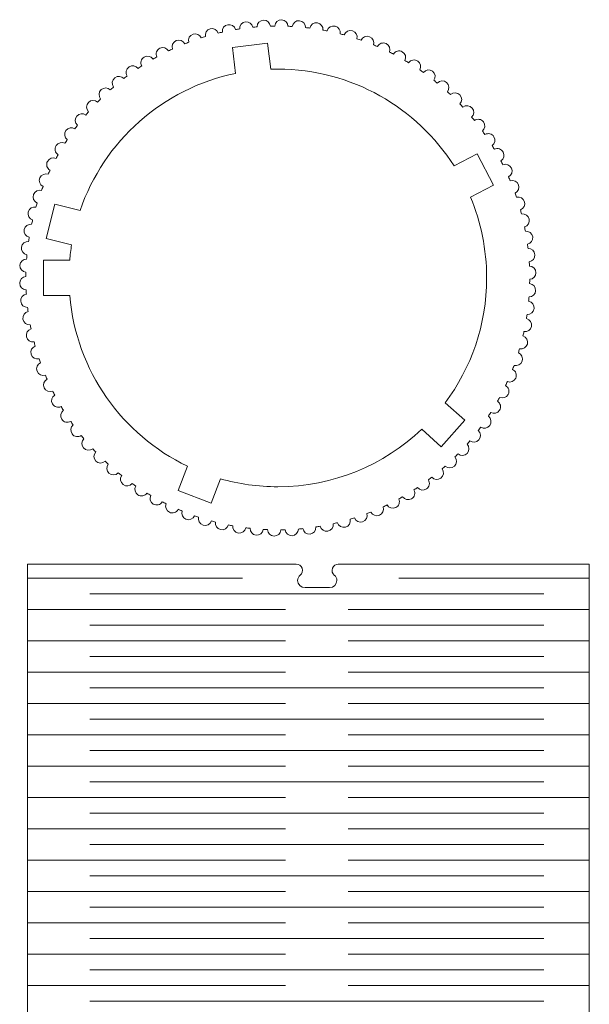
# Model space of a CAD drawing. Header units: millimetres. Extents: x -423 to 528, y -437 to 160.
# Tile 91 of 93: x 60 to 146, y 12 to 160. Entities that reach past the tile are written whole.
import ezdxf

# ---------------------------------------------------------------- set-up
doc = ezdxf.new("R2010")
doc.units = ezdxf.units.MM
doc.header["$MEASUREMENT"] = 0
doc.layers.add('Layer 1', color=7, linetype='Continuous')

msp = doc.modelspace()

# ---------------------------------------------------------------- linework, layer by layer
at = {"layer": 'Layer 1', "color": 250, "lineweight": 20}
for points, knots in [([(60.1479, 120.4293), (60.1479, 120.9596), (60.5606, 121.3933), (61.0823, 121.427), (61.0823, 121.427), (61.0838, 121.646), (61.0877, 121.8644), (61.0926, 122.0825), (61.0926, 122.0825), (60.5525, 122.1315), (60.1497, 122.6039), (60.187, 123.1471), (60.187, 123.1471), (60.2246, 123.6744), (60.6654, 124.0796), (61.188, 124.0766), (61.188, 124.0766), (61.2043, 124.2952), (61.2246, 124.5128), (61.2446, 124.7303), (61.2446, 124.7303), (60.7094, 124.8171), (60.3409, 125.3164), (60.4161, 125.8555), (60.4161, 125.8555), (60.4903, 126.3782), (60.9571, 126.7513), (61.4774, 126.713), (61.4774, 126.713), (61.5088, 126.93), (61.5436, 127.1458), (61.5788, 127.3616), (61.5788, 127.3616), (61.0525, 127.4866), (60.721, 128.0097), (60.8335, 128.5413), (60.8335, 128.5413), (60.9439, 129.0568), (61.4342, 129.3962), (61.9496, 129.3231), (61.9496, 129.3231), (61.9962, 129.5374), (62.0456, 129.7506), (62.0959, 129.9634), (62.0959, 129.9634), (61.5811, 130.1259), (61.2883, 130.6699), (61.4372, 131.1915), (61.4372, 131.1915), (61.5832, 131.698), (62.0959, 132.0022), (62.6048, 131.8936), (62.6048, 131.8936), (62.6663, 132.104), (62.7303, 132.3133), (62.7953, 132.5222), (62.7953, 132.5222), (62.2935, 132.7204), (62.0395, 133.2831), (62.2244, 133.793), (62.2244, 133.793), (62.4056, 134.2886), (62.9389, 134.5564), (63.4395, 134.4116), (63.4395, 134.4116), (63.5155, 134.6171), (63.5937, 134.8215), (63.6733, 135.0252), (63.6733, 135.0252), (63.1856, 135.2574), (62.9708, 135.8372), (63.1911, 136.3333), (63.1911, 136.3333), (63.4068, 136.8159), (63.9588, 137.0456), (64.4485, 136.8649), (64.4485, 136.8649), (64.5388, 137.0644), (64.6308, 137.2629), (64.7244, 137.4605), (64.7244, 137.4605), (64.2526, 137.7254), (64.078, 138.3198), (64.3326, 138.8001), (64.3326, 138.8001), (64.5818, 139.267), (65.1498, 139.4578), (65.6261, 139.2418), (65.6261, 139.2418), (65.7299, 139.4343), (65.8355, 139.6258), (65.9427, 139.8163), (65.9427, 139.8163), (65.4891, 140.1131), (65.3555, 140.7192), (65.6435, 141.1811), (65.6435, 141.1811), (65.925, 141.6303), (66.5066, 141.7807), (66.9671, 141.5301), (66.9671, 141.5301), (67.0842, 141.7148), (67.203, 141.8983), (67.3231, 142.0808), (67.3231, 142.0808), (66.889, 142.408), (66.7971, 143.0234), (67.1172, 143.4649), (67.1172, 143.4649), (67.43, 143.8943), (68.0223, 144.0034), (68.4645, 143.7193), (68.4645, 143.7193), (68.594, 143.8953), (68.7253, 144.0698), (68.8577, 144.2433), (68.8577, 144.2433), (68.4455, 144.5995), (68.3959, 145.2215), (68.7467, 145.6403), (68.7467, 145.6403), (69.0889, 146.0474), (69.6882, 146.1144), (70.1096, 145.7991), (70.1096, 145.7991), (70.2509, 145.9656), (70.3941, 146.1306), (70.5382, 146.2945), (70.5382, 146.2945), (70.1509, 146.6787), (70.1445, 147.3032), (70.5239, 147.6968), (70.5239, 147.6968), (70.8939, 148.0792), (71.4967, 148.1042), (71.8951, 147.7598), (71.8951, 147.7598), (72.0475, 147.9161), (72.2019, 148.0706), (72.357, 148.2242), (72.357, 148.2242), (71.9972, 148.6345), (72.0342, 149.2581), (72.4403, 149.6243), (72.4403, 149.6243), (72.8358, 149.9798), (73.4385, 149.9627), (73.812, 149.5921), (73.812, 149.5921), (73.9749, 149.7374), (74.1395, 149.8809), (74.3049, 150.0234), (74.3049, 150.0234), (73.9756, 150.4576), (74.0561, 151.0766), (74.4865, 151.4135), (74.4865, 151.4135), (74.9053, 151.7401), (75.5044, 151.6816), (75.8513, 151.2871), (75.8513, 151.2871), (76.0239, 151.4208), (76.1981, 151.5527), (76.373, 151.6835), (76.373, 151.6835), (76.0763, 152.1395), (76.2003, 152.7499), (76.6525, 153.0556), (76.6525, 153.0556), (77.0922, 153.3516), (77.684, 153.2524), (78.0031, 152.8369), (78.0031, 152.8369), (78.1847, 152.9584), (78.3676, 153.0782), (78.5515, 153.1966), (78.5515, 153.1966), (78.29, 153.6717), (78.4564, 154.2697), (78.9277, 154.5425), (78.9277, 154.5425), (79.3859, 154.8066), (79.9681, 154.6674), (80.2578, 154.233), (80.2578, 154.233), (80.4477, 154.3415), (80.6385, 154.4482), (80.8304, 154.5537), (80.8304, 154.5537), (80.605, 155.0451), (80.8129, 155.6283), (81.3011, 155.8671), (81.3011, 155.8671), (81.7755, 156.0982), (82.3453, 155.92), (82.6048, 155.4685), (82.6048, 155.4685), (82.8019, 155.5635), (82.9999, 155.6567), (83.1988, 155.7484), (83.1988, 155.7484), (83.0102, 156.2536), (83.2584, 156.8192), (83.7612, 157.0229), (83.7612, 157.0229), (84.2499, 157.22), (84.8049, 157.0036), (85.0329, 156.5364), (85.0329, 156.5364), (85.2362, 156.6175), (85.4404, 156.6968), (85.6454, 156.7744), (85.6454, 156.7744), (85.494, 157.2909), (85.7808, 157.8364), (86.296, 158.0044), (86.296, 158.0044), (86.7967, 158.1668), (87.3349, 157.9125), (87.5302, 157.4312), (87.5302, 157.4312), (87.7387, 157.4977), (87.9479, 157.5625), (88.158, 157.6255), (88.158, 157.6255), (88.0432, 158.1512), (88.3675, 158.675), (88.893, 158.8066), (88.893, 158.8066), (89.404, 158.9337), (89.9233, 158.6422), (90.0844, 158.1481), (90.0844, 158.1481), (90.2969, 158.1997), (90.5101, 158.2497), (90.7241, 158.2977), (90.7241, 158.2977), (90.6458, 158.8305), (91.006, 159.331), (91.5396, 159.4257), (91.5396, 159.4257), (92.0589, 159.5169), (92.5574, 159.1892), (92.6827, 158.6838), (92.6827, 158.6838), (92.8982, 158.7204), (93.1143, 158.7552), (93.331, 158.7881), (93.331, 158.7881), (93.2888, 159.326), (93.6832, 159.8014), (94.2228, 159.8586), (94.2228, 159.8586), (94.7483, 159.9135), (95.2232, 159.5505), (95.312, 159.0362), (95.312, 159.0362), (95.5292, 159.0577), (95.747, 159.0773), (95.9653, 159.095), (95.9653, 159.095), (95.9594, 159.6358), (96.3866, 160.0839), (96.9298, 160.1034), (96.9298, 160.1034), (97.4586, 160.1215), (97.9075, 159.7249), (97.9591, 159.2048), (97.9591, 159.2048), (98.1773, 159.211), (98.3958, 159.2156), (98.6147, 159.2182), (98.6147, 159.2182), (98.6456, 159.7589), (99.1035, 160.1773), (99.6474, 160.1587), (99.6474, 160.1587), (100.1769, 160.1399), (100.5977, 159.7115), (100.6115, 159.1877), (100.6115, 159.1877), (100.8303, 159.179), (101.048, 159.1662), (101.2658, 159.1537), (101.2658, 159.1537), (101.3324, 159.6931), (101.8193, 160.0809), (102.3621, 160.0243), (102.3621, 160.0243), (102.8889, 159.9686), (103.2785, 159.5124), (103.2561, 158.9893), (103.2561, 158.9893), (103.4737, 158.9656), (103.6903, 158.9378), (103.9067, 158.9104), (103.9067, 158.9104), (104.0114, 159.4429), (104.5239, 159.7951), (105.0608, 159.7009), (105.0608, 159.7009), (105.5815, 159.6086), (105.9379, 159.1281), (105.8808, 158.609), (105.8808, 158.609), (106.0963, 158.5701), (106.3107, 158.528), (106.5248, 158.4853), (106.5248, 158.4853), (106.6677, 159.0073), (107.2024, 159.3212), (107.7303, 159.19), (107.7303, 159.19), (108.2429, 159.0618), (108.5646, 158.5584), (108.4725, 158.0451), (108.4725, 158.0451), (108.6847, 157.9911), (108.8959, 157.9344), (109.1066, 157.8768), (109.1066, 157.8768), (109.2862, 158.3866), (109.8408, 158.6617), (110.3577, 158.4941), (110.3577, 158.4941), (110.8603, 158.3304), (111.1463, 157.8055), (111.0181, 157.2997), (111.0181, 157.2997), (111.226, 157.2311), (111.4327, 157.16), (111.6388, 157.0877), (111.6388, 157.0877), (111.8534, 157.5841), (112.4261, 157.82), (112.9302, 157.6167), (112.9302, 157.6167), (113.4206, 157.4181), (113.6694, 156.8735), (113.5053, 156.3774), (113.5053, 156.3774), (113.7075, 156.2943), (113.9089, 156.2094), (114.1093, 156.1228), (114.1093, 156.1228), (114.3575, 156.6042), (114.9462, 156.8002), (115.4352, 156.5619), (115.4352, 156.5619), (115.9113, 156.3292), (116.1213, 155.7676), (115.9216, 155.2837), (115.9216, 155.2837), (116.1175, 155.1867), (116.3123, 155.0882), (116.5063, 154.9879), (116.5063, 154.9879), (116.7871, 155.4521), (117.3888, 155.6071), (117.8606, 155.335), (117.8606, 155.335), (118.3198, 155.0693), (118.4899, 154.4933), (118.2557, 154.0242), (118.2557, 154.0242), (118.4442, 153.9138), (118.6315, 153.8017), (118.8179, 153.6881), (118.8179, 153.6881), (119.1301, 154.133), (119.742, 154.2466), (120.1944, 153.9418), (120.1944, 153.9418), (120.6348, 153.6444), (120.764, 153.056), (120.4956, 152.6043), (120.4956, 152.6043), (120.6759, 152.4811), (120.8547, 152.356), (121.0327, 152.2299), (121.0327, 152.2299), (121.3747, 152.6539), (121.9947, 152.7255), (122.4254, 152.3893), (122.4254, 152.3893), (122.8446, 152.0613), (122.9322, 151.4643), (122.6314, 151.0322), (122.6314, 151.0322), (122.8025, 150.8968), (122.9721, 150.7596), (123.1408, 150.6215), (123.1408, 150.6215), (123.5113, 151.022), (124.1358, 151.0508), (124.5427, 150.685), (124.5427, 150.685), (124.9381, 150.3284), (124.9838, 149.7265), (124.6534, 149.3163), (124.6534, 149.3163), (124.8147, 149.1695), (124.9743, 149.0209), (125.133, 148.8714), (125.133, 148.8714), (125.5306, 149.2451), (126.1555, 149.2303), (126.536, 148.837), (126.536, 148.837), (126.9053, 148.4538), (126.9089, 147.8504), (126.5509, 147.4643), (126.5509, 147.4643), (126.7017, 147.3067), (126.8507, 147.1472), (126.9987, 146.9871), (126.9987, 146.9871), (127.4215, 147.3319), (128.0434, 147.2733), (128.3954, 146.8545), (128.3954, 146.8545), (128.7368, 146.4471), (128.6986, 145.8458), (128.3161, 145.4855), (128.3161, 145.4855), (128.4556, 145.3178), (128.5933, 145.1486), (128.73, 144.9783), (128.73, 144.9783), (129.1755, 145.291), (129.7907, 145.189), (130.1121, 144.7473), (130.1121, 144.7473), (130.4238, 144.3177), (130.3444, 143.7218), (129.9394, 143.3886), (129.9394, 143.3886), (130.067, 143.2116), (130.1929, 143.033), (130.3174, 142.8537), (130.3174, 142.8537), (130.7834, 143.1325), (131.3883, 142.9876), (131.6775, 142.5253), (131.6775, 142.5253), (131.9579, 142.076), (131.8383, 141.4885), (131.4132, 141.1839), (131.4132, 141.1839), (131.5283, 140.9981), (131.6416, 140.8115), (131.7535, 140.6236), (131.7535, 140.6236), (132.2371, 140.8668), (132.8284, 140.6798), (133.0841, 140.1996), (133.0841, 140.1996), (133.332, 139.7328), (133.173, 139.1567), (132.7299, 138.8817), (132.7299, 138.8817), (132.8317, 138.6883), (132.9317, 138.4939), (133.0302, 138.2985), (133.0302, 138.2985), (133.529, 138.5051), (134.104, 138.2773), (134.3251, 137.7814), (134.3251, 137.7814), (134.5394, 137.2993), (134.3417, 136.7368), (133.8824, 136.4927), (133.8824, 136.4927), (133.9704, 136.2925), (134.0568, 136.0915), (134.1414, 135.8895), (134.1414, 135.8895), (134.6526, 136.0591), (135.2087, 135.7916), (135.3945, 135.2826), (135.3945, 135.2826), (135.5743, 134.7874), (135.3386, 134.2406), (134.8645, 134.0285), (134.8645, 134.0285), (134.9382, 133.8226), (135.0103, 133.6159), (135.0806, 133.4083), (135.0806, 133.4083), (135.6019, 133.541), (136.1372, 133.2355), (136.2868, 132.7152), (136.2868, 132.7152), (136.4316, 132.2086), (136.1584, 131.6797), (135.6708, 131.5012), (135.6708, 131.5012), (135.7299, 131.2907), (135.7871, 131.0795), (135.8427, 130.8675), (135.8427, 130.8675), (136.3722, 130.9635), (136.885, 130.6213), (136.9979, 130.0918), (136.9979, 130.0918), (137.1071, 129.576), (136.7972, 129.067), (136.2975, 128.9234), (136.2975, 128.9234), (136.3416, 128.7094), (136.3839, 128.4947), (136.4244, 128.2794), (136.4244, 128.2794), (136.9599, 128.3393), (137.4484, 127.9618), (137.5243, 127.4252), (137.5243, 127.4252), (137.5975, 126.9022), (137.2512, 126.4153), (136.7416, 126.308), (136.7416, 126.308), (136.7706, 126.0916), (136.7978, 125.8745), (136.8231, 125.6571), (136.8231, 125.6571), (137.3625, 125.6808), (137.8251, 125.2699), (137.8633, 124.7283), (137.8633, 124.7283), (137.8999, 124.2006), (137.5193, 123.7386), (137.002, 123.6682), (137.002, 123.6682), (137.0159, 123.4505), (137.0279, 123.2323), (137.038, 123.0137), (137.038, 123.0137), (137.5789, 123.0011), (138.0131, 122.5583), (138.0135, 122.0144), (138.0135, 122.0144), (138.0131, 121.4844), (137.5996, 121.049), (137.0772, 121.0166), (137.0772, 121.0166), (137.076, 120.7977), (137.0705, 120.5799), (137.0655, 120.3619), (137.0655, 120.3619), (137.6068, 120.314), (138.0116, 119.8409), (137.9739, 119.2966), (137.9739, 119.2966), (137.9365, 118.7678), (137.4933, 118.3624), (136.9697, 118.3667), (136.9697, 118.3667), (136.9535, 118.1484), (136.9332, 117.9315), (136.9133, 117.7143), (136.9133, 117.7143), (137.4497, 117.6286), (137.8204, 117.1285), (137.7448, 116.5882), (137.7448, 116.5882), (137.6708, 116.064), (137.2016, 115.6909), (136.6804, 115.7305), (136.6804, 115.7305), (136.6491, 115.5138), (136.6142, 115.2987), (136.5791, 115.0832), (136.5791, 115.0832), (137.1068, 114.9592), (137.4403, 114.4352), (137.3273, 113.9024), (137.3273, 113.9024), (137.2172, 113.3854), (136.7244, 113.0462), (136.2082, 113.1206), (136.2082, 113.1206), (136.1618, 112.9067), (136.1123, 112.6941), (136.0622, 112.4817), (136.0622, 112.4817), (136.5783, 112.3201), (136.8732, 111.7751), (136.7236, 111.2524), (136.7236, 111.2524), (136.5776, 110.7442), (136.0626, 110.4405), (135.553, 110.5504), (135.553, 110.5504), (135.4917, 110.3404), (135.4278, 110.1314), (135.3629, 109.9232), (135.3629, 109.9232), (135.8662, 109.7259), (136.122, 109.1617), (135.9364, 108.6508), (135.9364, 108.6508), (135.7554, 108.1536), (135.2197, 107.8864), (134.7185, 108.0324), (134.7185, 108.0324), (134.6426, 107.8275), (134.5645, 107.6235), (134.4851, 107.4202), (134.4851, 107.4202), (134.9743, 107.1886), (135.1907, 106.6077), (134.9698, 106.1105), (134.9698, 106.1105), (134.7541, 105.6265), (134.2, 105.3976), (133.7097, 105.5794), (133.7097, 105.5794), (133.6197, 105.3804), (133.5278, 105.1822), (133.4344, 104.985), (133.4344, 104.985), (133.9076, 104.7204), (134.0837, 104.1249), (133.8282, 103.6437), (133.8282, 103.6437), (133.5792, 103.1755), (133.0092, 102.9858), (132.5324, 103.2026), (132.5324, 103.2026), (132.4287, 103.0104), (132.3233, 102.8192), (132.2164, 102.6291), (132.2164, 102.6291), (132.6713, 102.3326), (132.8061, 101.7254), (132.5175, 101.2627), (132.5175, 101.2627), (132.2359, 100.8122), (131.6524, 100.6632), (131.1916, 100.9143), (131.1916, 100.9143), (131.0748, 100.7299), (130.9563, 100.5469), (130.8364, 100.3648), (130.8364, 100.3648), (131.2715, 100.0376), (131.3644, 99.421), (131.0438, 98.9789), (131.0438, 98.9789), (130.7307, 98.5483), (130.137, 98.4405), (129.6946, 98.7253), (129.6946, 98.7253), (129.5654, 98.5497), (129.4342, 98.3755), (129.3021, 98.2021), (129.3021, 98.2021), (129.7151, 97.8458), (129.7657, 97.2228), (129.4143, 96.8035), (129.4143, 96.8035), (129.0717, 96.3954), (128.4712, 96.3297), (128.0497, 96.6454), (128.0497, 96.6454), (127.9086, 96.4791), (127.7657, 96.3146), (127.6218, 96.1509), (127.6218, 96.1509), (128.0098, 95.7666), (128.017, 95.141), (127.637, 94.747), (127.637, 94.747), (127.2668, 94.3637), (126.6628, 94.3401), (126.2646, 94.6846), (126.2646, 94.6846), (126.1123, 94.5286), (125.9584, 94.3744), (125.8035, 94.221), (125.8035, 94.221), (126.1636, 93.8105), (126.1272, 93.1861), (125.7207, 92.8195), (125.7207, 92.8195), (125.3248, 92.4632), (124.7213, 92.4818), (124.3479, 92.8523), (124.3479, 92.8523), (124.1853, 92.7072), (124.021, 92.5639), (123.8558, 92.4215), (123.8558, 92.4215), (124.1853, 91.987), (124.1054, 91.3674), (123.6746, 91.0303), (123.6746, 91.0303), (123.2554, 90.703), (122.6557, 90.7627), (122.3089, 91.1571), (122.3089, 91.1571), (122.1365, 91.0235), (121.9628, 90.8919), (121.788, 90.7613), (121.788, 90.7613), (122.0845, 90.305), (121.9612, 89.6941), (121.5087, 89.3882), (121.5087, 89.3882), (121.0685, 89.0916), (120.4762, 89.1922), (120.1572, 89.6073), (120.1572, 89.6073), (119.9759, 89.486), (119.7934, 89.3664), (119.6098, 89.2481), (119.6098, 89.2481), (119.871, 88.7729), (119.7051, 88.1743), (119.2334, 87.9013), (119.2334, 87.9013), (118.7747, 87.6367), (118.1926, 87.7771), (117.9026, 88.2112), (117.9026, 88.2112), (117.7132, 88.1028), (117.5224, 87.9961), (117.3309, 87.8909), (117.3309, 87.8909), (117.556, 87.3992), (117.3485, 86.8155), (116.86, 86.5767), (116.86, 86.5767), (116.3849, 86.3452), (115.8152, 86.5244), (115.5556, 86.9756), (115.5556, 86.9756), (115.3588, 86.8807), (115.161, 86.7876), (114.9624, 86.696), (114.9624, 86.696), (115.1507, 86.1907), (114.903, 85.6246), (114.3999, 85.4209), (114.3999, 85.4209), (113.9107, 85.2234), (113.3559, 85.441), (113.1277, 85.9075), (113.1277, 85.9075), (112.9246, 85.8266), (112.7206, 85.7473), (112.516, 85.6698), (112.516, 85.6698), (112.667, 85.1531), (112.3805, 84.6074), (111.8653, 84.4394), (111.8653, 84.4394), (111.3639, 84.2768), (110.8261, 84.532), (110.6305, 85.0126), (110.6305, 85.0126), (110.4223, 84.9462), (110.2134, 84.8815), (110.0035, 84.8186), (110.0035, 84.8186), (110.1176, 84.2929), (109.7938, 83.7688), (109.2683, 83.6372), (109.2683, 83.6372), (108.7566, 83.5098), (108.2379, 83.8022), (108.0765, 84.2957), (108.0765, 84.2957), (107.8641, 84.2441), (107.651, 84.1942), (107.4373, 84.1462), (107.4373, 84.1462), (107.5149, 83.6134), (107.1553, 83.1128), (106.6217, 83.0181), (106.6217, 83.0181), (106.1016, 82.9267), (105.604, 83.2555), (105.4781, 83.7601), (105.4781, 83.7601), (105.2629, 83.7236), (105.0471, 83.6888), (104.8306, 83.656), (104.8306, 83.656), (104.8723, 83.1181), (104.478, 82.6424), (103.9384, 82.5852), (103.9384, 82.5852), (103.4122, 82.5301), (102.9381, 82.8941), (102.8489, 83.4078), (102.8489, 83.4078), (102.6318, 83.3864), (102.4142, 83.3669), (102.1961, 83.3492), (102.1961, 83.3492), (102.2016, 82.8085), (101.7746, 82.3599), (101.2314, 82.3404), (101.2314, 82.3404), (100.702, 82.3223), (100.2539, 82.7195), (100.2017, 83.2392), (100.2017, 83.2392), (99.9839, 83.2329), (99.7656, 83.2284), (99.5468, 83.2257), (99.5468, 83.2257), (99.5154, 82.6852), (99.0578, 82.2665), (98.5139, 82.2851), (98.5139, 82.2851), (97.9837, 82.3039), (97.5638, 82.7328), (97.5494, 83.2563), (97.5494, 83.2563), (97.3307, 83.2649), (97.1133, 83.2777), (96.8957, 83.2903), (96.8957, 83.2903), (96.8288, 82.7509), (96.3418, 82.3628), (95.7992, 82.4195), (95.7992, 82.4195), (95.2717, 82.4752), (94.8831, 82.932), (94.9048, 83.4546), (94.9048, 83.4546), (94.6873, 83.4784), (94.4711, 83.506), (94.2547, 83.5334), (94.2547, 83.5334), (94.1494, 83.0011), (93.6374, 82.6485), (93.1004, 82.7429), (93.1004, 82.7429), (92.5791, 82.8352), (92.2237, 83.3161), (92.2801, 83.8349), (92.2801, 83.8349), (92.0647, 83.8738), (91.8506, 83.9158), (91.6366, 83.9585), (91.6366, 83.9585), (91.4932, 83.4368), (90.9588, 83.1225), (90.4309, 83.2539), (90.4309, 83.2539), (89.9177, 83.382), (89.5968, 83.886), (89.6884, 84.399), (89.6884, 84.399), (89.4764, 84.4529), (89.2655, 84.5096), (89.055, 84.5672), (89.055, 84.5672), (88.8748, 84.0574), (88.3203, 83.782), (87.8035, 83.9497), (87.8035, 83.9497), (87.3002, 84.1134), (87.0153, 84.6389), (87.1427, 85.1445), (87.1427, 85.1445), (86.9351, 85.2131), (86.7286, 85.2842), (86.5227, 85.3563), (86.5227, 85.3563), (86.3077, 84.8601), (85.7352, 84.6237), (85.231, 84.8271), (85.231, 84.8271), (84.7399, 85.0258), (84.492, 85.571), (84.6557, 86.0668), (84.6557, 86.0668), (84.4536, 86.1499), (84.2524, 86.2347), (84.0521, 86.3212), (84.0521, 86.3212), (83.8033, 85.8401), (83.2151, 85.6435), (82.726, 85.8819), (82.726, 85.8819), (82.2491, 86.1147), (82.0402, 86.6771), (82.2395, 87.1607), (82.2395, 87.1607), (82.0438, 87.2576), (81.849, 87.3561), (81.6553, 87.4563), (81.6553, 87.4563), (81.3741, 86.9923), (80.7726, 86.8366), (80.3006, 87.1088), (80.3006, 87.1088), (79.8405, 87.3745), (79.6716, 87.9512), (79.9054, 88.4203), (79.9054, 88.4203), (79.7171, 88.5305), (79.53, 88.6427), (79.3437, 88.7561), (79.3437, 88.7561), (79.0313, 88.3113), (78.4194, 88.1969), (77.9668, 88.502), (77.9668, 88.502), (77.5256, 88.7997), (77.3974, 89.3885), (77.6654, 89.8402), (77.6654, 89.8402), (77.4854, 89.9633), (77.3067, 90.0881), (77.129, 90.2141), (77.129, 90.2141), (76.7867, 89.7902), (76.1666, 89.718), (75.7358, 90.0545), (75.7358, 90.0545), (75.3158, 90.3827), (75.2294, 90.9802), (75.5297, 91.4123), (75.5297, 91.4123), (75.3588, 91.5475), (75.1894, 91.6846), (75.0209, 91.8226), (75.0209, 91.8226), (74.6501, 91.4222), (74.0253, 91.3927), (73.6185, 91.7588), (73.6185, 91.7588), (73.2224, 92.1156), (73.1779, 92.7177), (73.5079, 93.128), (73.5079, 93.128), (73.3467, 93.2747), (73.1872, 93.4231), (73.0287, 93.5725), (73.0287, 93.5725), (72.6307, 93.1989), (72.0056, 93.2132), (71.6254, 93.6068), (71.6254, 93.6068), (71.2551, 93.9903), (71.2527, 94.5938), (71.6103, 94.9801), (71.6103, 94.9801), (71.4597, 95.1376), (71.3109, 95.2968), (71.163, 95.4567), (71.163, 95.4567), (70.7401, 95.1121), (70.1177, 95.1702), (69.766, 95.5893), (69.766, 95.5893), (69.4238, 95.9971), (69.4629, 96.5983), (69.8452, 96.9588), (69.8452, 96.9588), (69.7058, 97.1264), (69.5682, 97.2955), (69.4317, 97.4655), (69.4317, 97.4655), (68.986, 97.1528), (68.3704, 97.2546), (68.0493, 97.6966), (68.0493, 97.6966), (67.7371, 98.1265), (67.8172, 98.7224), (68.2219, 99.0556), (68.2219, 99.0556), (68.0944, 99.2325), (67.9687, 99.4108), (67.8443, 99.59), (67.8443, 99.59), (67.3782, 99.3113), (66.7728, 99.4561), (66.4839, 99.9185), (66.4839, 99.9185), (66.203, 100.3682), (66.3235, 100.9554), (66.7482, 101.2602), (66.7482, 101.2602), (66.6332, 101.4457), (66.5199, 101.6323), (66.4082, 101.8199), (66.4082, 101.8199), (65.9245, 101.577), (65.3327, 101.7638), (65.0773, 102.2442), (65.0773, 102.2442), (64.8289, 102.7115), (64.9886, 103.2871), (65.4315, 103.5624), (65.4315, 103.5624), (65.3298, 103.7556), (65.2299, 103.9499), (65.1314, 104.1451), (65.1314, 104.1451), (64.6325, 103.9387), (64.0572, 104.1663), (63.8363, 104.6624), (63.8363, 104.6624), (63.6215, 105.145), (63.8201, 105.707), (64.2792, 105.9514), (64.2792, 105.9514), (64.1912, 106.1514), (64.1049, 106.3523), (64.0204, 106.5541), (64.0204, 106.5541), (63.5091, 106.3846), (62.9524, 106.6518), (62.7669, 107.1613), (62.7669, 107.1613), (62.5865, 107.6571), (62.8231, 108.2032), (63.2971, 108.4155), (63.2971, 108.4155), (63.2233, 108.6212), (63.1513, 108.8277), (63.0812, 109.0351), (63.0812, 109.0351), (62.5597, 108.9025), (62.0239, 109.208), (61.8746, 109.7287), (61.8746, 109.7287), (61.7292, 110.2358), (62.0032, 110.764), (62.4907, 110.9429), (62.4907, 110.9429), (62.4316, 111.1532), (62.3744, 111.3642), (62.319, 111.5759), (62.319, 111.5759), (61.7895, 111.4801), (61.2762, 111.8221), (61.1635, 112.3521), (61.1635, 112.3521), (61.0538, 112.8686), (61.3644, 113.3767), (61.864, 113.5206), (61.864, 113.5206), (61.8199, 113.7344), (61.7776, 113.9488), (61.7372, 114.1639), (61.7372, 114.1639), (61.2016, 114.1044), (60.7127, 114.4816), (60.6371, 115.0187), (60.6371, 115.0187), (60.5635, 115.5424), (60.9102, 116.0284), (61.4199, 116.136), (61.4199, 116.136), (61.391, 116.3521), (61.3639, 116.569), (61.3386, 116.7862), (61.3386, 116.7862), (60.7991, 116.7628), (60.3359, 117.1735), (60.2981, 117.7154), (60.2981, 117.7154), (60.2611, 118.2439), (60.6421, 118.7051), (61.1594, 118.7758), (61.1594, 118.7758), (61.1455, 118.9932), (61.1335, 119.2111), (61.1233, 119.4296), (61.1233, 119.4296), (60.5823, 119.4427), (60.1479, 119.8853), (60.1479, 120.4293)], [0, 0, 0, 0, 0.00369004, 0.00369004, 0.00369004, 0.00369004, 0.00738007, 0.00738007, 0.00738007, 0.00738007, 0.01107011, 0.01107011, 0.01107011, 0.01107011, 0.01476015, 0.01476015, 0.01476015, 0.01476015, 0.01845018, 0.01845018, 0.01845018, 0.01845018, 0.02214022, 0.02214022, 0.02214022, 0.02214022, 0.02583026, 0.02583026, 0.02583026, 0.02583026, 0.0295203, 0.0295203, 0.0295203, 0.0295203, 0.03321033, 0.03321033, 0.03321033, 0.03321033, 0.03690037, 0.03690037, 0.03690037, 0.03690037, 0.04059041, 0.04059041, 0.04059041, 0.04059041, 0.04428044, 0.04428044, 0.04428044, 0.04428044, 0.04797048, 0.04797048, 0.04797048, 0.04797048, 0.05166052, 0.05166052, 0.05166052, 0.05166052, 0.05535055, 0.05535055, 0.05535055, 0.05535055, 0.05904059, 0.05904059, 0.05904059, 0.05904059, 0.06273063, 0.06273063, 0.06273063, 0.06273063, 0.06642066, 0.06642066, 0.06642066, 0.06642066, 0.0701107, 0.0701107, 0.0701107, 0.0701107, 0.07380074, 0.07380074, 0.07380074, 0.07380074, 0.07749077, 0.07749077, 0.07749077, 0.07749077, 0.08118081, 0.08118081, 0.08118081, 0.08118081, 0.08487085, 0.08487085, 0.08487085, 0.08487085, 0.08856089, 0.08856089, 0.08856089, 0.08856089, 0.09225092, 0.09225092, 0.09225092, 0.09225092, 0.09594096, 0.09594096, 0.09594096, 0.09594096, 0.099631, 0.099631, 0.099631, 0.099631, 0.10332103, 0.10332103, 0.10332103, 0.10332103, 0.10701107, 0.10701107, 0.10701107, 0.10701107, 0.11070111, 0.11070111, 0.11070111, 0.11070111, 0.11439114, 0.11439114, 0.11439114, 0.11439114, 0.11808118, 0.11808118, 0.11808118, 0.11808118, 0.12177122, 0.12177122, 0.12177122, 0.12177122, 0.12546125, 0.12546125, 0.12546125, 0.12546125, 0.12915129, 0.12915129, 0.12915129, 0.12915129, 0.13284133, 0.13284133, 0.13284133, 0.13284133, 0.13653137, 0.13653137, 0.13653137, 0.13653137, 0.1402214, 0.1402214, 0.1402214, 0.1402214, 0.14391144, 0.14391144, 0.14391144, 0.14391144, 0.14760148, 0.14760148, 0.14760148, 0.14760148, 0.15129151, 0.15129151, 0.15129151, 0.15129151, 0.15498155, 0.15498155, 0.15498155, 0.15498155, 0.15867159, 0.15867159, 0.15867159, 0.15867159, 0.16236162, 0.16236162, 0.16236162, 0.16236162, 0.16605166, 0.16605166, 0.16605166, 0.16605166, 0.1697417, 0.1697417, 0.1697417, 0.1697417, 0.17343173, 0.17343173, 0.17343173, 0.17343173, 0.17712177, 0.17712177, 0.17712177, 0.17712177, 0.18081181, 0.18081181, 0.18081181, 0.18081181, 0.18450185, 0.18450185, 0.18450185, 0.18450185, 0.18819188, 0.18819188, 0.18819188, 0.18819188, 0.19188192, 0.19188192, 0.19188192, 0.19188192, 0.19557196, 0.19557196, 0.19557196, 0.19557196, 0.19926199, 0.19926199, 0.19926199, 0.19926199, 0.20295203, 0.20295203, 0.20295203, 0.20295203, 0.20664207, 0.20664207, 0.20664207, 0.20664207, 0.2103321, 0.2103321, 0.2103321, 0.2103321, 0.21402214, 0.21402214, 0.21402214, 0.21402214, 0.21771218, 0.21771218, 0.21771218, 0.21771218, 0.22140221, 0.22140221, 0.22140221, 0.22140221, 0.22509225, 0.22509225, 0.22509225, 0.22509225, 0.22878229, 0.22878229, 0.22878229, 0.22878229, 0.23247232, 0.23247232, 0.23247232, 0.23247232, 0.23616236, 0.23616236, 0.23616236, 0.23616236, 0.2398524, 0.2398524, 0.2398524, 0.2398524, 0.24354244, 0.24354244, 0.24354244, 0.24354244, 0.24723247, 0.24723247, 0.24723247, 0.24723247, 0.25092251, 0.25092251, 0.25092251, 0.25092251, 0.25461255, 0.25461255, 0.25461255, 0.25461255, 0.25830258, 0.25830258, 0.25830258, 0.25830258, 0.26199262, 0.26199262, 0.26199262, 0.26199262, 0.26568266, 0.26568266, 0.26568266, 0.26568266, 0.26937269, 0.26937269, 0.26937269, 0.26937269, 0.27306273, 0.27306273, 0.27306273, 0.27306273, 0.27675277, 0.27675277, 0.27675277, 0.27675277, 0.2804428, 0.2804428, 0.2804428, 0.2804428, 0.28413284, 0.28413284, 0.28413284, 0.28413284, 0.28782288, 0.28782288, 0.28782288, 0.28782288, 0.29151292, 0.29151292, 0.29151292, 0.29151292, 0.29520295, 0.29520295, 0.29520295, 0.29520295, 0.29889299, 0.29889299, 0.29889299, 0.29889299, 0.30258303, 0.30258303, 0.30258303, 0.30258303, 0.30627306, 0.30627306, 0.30627306, 0.30627306, 0.3099631, 0.3099631, 0.3099631, 0.3099631, 0.31365314, 0.31365314, 0.31365314, 0.31365314, 0.31734317, 0.31734317, 0.31734317, 0.31734317, 0.32103321, 0.32103321, 0.32103321, 0.32103321, 0.32472325, 0.32472325, 0.32472325, 0.32472325, 0.32841328, 0.32841328, 0.32841328, 0.32841328, 0.33210332, 0.33210332, 0.33210332, 0.33210332, 0.33579336, 0.33579336, 0.33579336, 0.33579336, 0.33948339, 0.33948339, 0.33948339, 0.33948339, 0.34317343, 0.34317343, 0.34317343, 0.34317343, 0.34686347, 0.34686347, 0.34686347, 0.34686347, 0.35055351, 0.35055351, 0.35055351, 0.35055351, 0.35424354, 0.35424354, 0.35424354, 0.35424354, 0.35793358, 0.35793358, 0.35793358, 0.35793358, 0.36162362, 0.36162362, 0.36162362, 0.36162362, 0.36531365, 0.36531365, 0.36531365, 0.36531365, 0.36900369, 0.36900369, 0.36900369, 0.36900369, 0.37269373, 0.37269373, 0.37269373, 0.37269373, 0.37638376, 0.37638376, 0.37638376, 0.37638376, 0.3800738, 0.3800738, 0.3800738, 0.3800738, 0.38376384, 0.38376384, 0.38376384, 0.38376384, 0.38745387, 0.38745387, 0.38745387, 0.38745387, 0.39114391, 0.39114391, 0.39114391, 0.39114391, 0.39483395, 0.39483395, 0.39483395, 0.39483395, 0.39852399, 0.39852399, 0.39852399, 0.39852399, 0.40221402, 0.40221402, 0.40221402, 0.40221402, 0.40590406, 0.40590406, 0.40590406, 0.40590406, 0.4095941, 0.4095941, 0.4095941, 0.4095941, 0.41328413, 0.41328413, 0.41328413, 0.41328413, 0.41697417, 0.41697417, 0.41697417, 0.41697417, 0.42066421, 0.42066421, 0.42066421, 0.42066421, 0.42435424, 0.42435424, 0.42435424, 0.42435424, 0.42804428, 0.42804428, 0.42804428, 0.42804428, 0.43173432, 0.43173432, 0.43173432, 0.43173432, 0.43542435, 0.43542435, 0.43542435, 0.43542435, 0.43911439, 0.43911439, 0.43911439, 0.43911439, 0.44280443, 0.44280443, 0.44280443, 0.44280443, 0.44649446, 0.44649446, 0.44649446, 0.44649446, 0.4501845, 0.4501845, 0.4501845, 0.4501845, 0.45387454, 0.45387454, 0.45387454, 0.45387454, 0.45756458, 0.45756458, 0.45756458, 0.45756458, 0.46125461, 0.46125461, 0.46125461, 0.46125461, 0.46494465, 0.46494465, 0.46494465, 0.46494465, 0.46863469, 0.46863469, 0.46863469, 0.46863469, 0.47232472, 0.47232472, 0.47232472, 0.47232472, 0.47601476, 0.47601476, 0.47601476, 0.47601476, 0.4797048, 0.4797048, 0.4797048, 0.4797048, 0.48339483, 0.48339483, 0.48339483, 0.48339483, 0.48708487, 0.48708487, 0.48708487, 0.48708487, 0.49077491, 0.49077491, 0.49077491, 0.49077491, 0.49446494, 0.49446494, 0.49446494, 0.49446494, 0.49815498, 0.49815498, 0.49815498, 0.49815498, 0.50184502, 0.50184502, 0.50184502, 0.50184502, 0.50553506, 0.50553506, 0.50553506, 0.50553506, 0.50922509, 0.50922509, 0.50922509, 0.50922509, 0.51291513, 0.51291513, 0.51291513, 0.51291513, 0.51660517, 0.51660517, 0.51660517, 0.51660517, 0.5202952, 0.5202952, 0.5202952, 0.5202952, 0.52398524, 0.52398524, 0.52398524, 0.52398524, 0.52767528, 0.52767528, 0.52767528, 0.52767528, 0.53136531, 0.53136531, 0.53136531, 0.53136531, 0.53505535, 0.53505535, 0.53505535, 0.53505535, 0.53874539, 0.53874539, 0.53874539, 0.53874539, 0.54243542, 0.54243542, 0.54243542, 0.54243542, 0.54612546, 0.54612546, 0.54612546, 0.54612546, 0.5498155, 0.5498155, 0.5498155, 0.5498155, 0.55350554, 0.55350554, 0.55350554, 0.55350554, 0.55719557, 0.55719557, 0.55719557, 0.55719557, 0.56088561, 0.56088561, 0.56088561, 0.56088561, 0.56457565, 0.56457565, 0.56457565, 0.56457565, 0.56826568, 0.56826568, 0.56826568, 0.56826568, 0.57195572, 0.57195572, 0.57195572, 0.57195572, 0.57564576, 0.57564576, 0.57564576, 0.57564576, 0.57933579, 0.57933579, 0.57933579, 0.57933579, 0.58302583, 0.58302583, 0.58302583, 0.58302583, 0.58671587, 0.58671587, 0.58671587, 0.58671587, 0.5904059, 0.5904059, 0.5904059, 0.5904059, 0.59409594, 0.59409594, 0.59409594, 0.59409594, 0.59778598, 0.59778598, 0.59778598, 0.59778598, 0.60147601, 0.60147601, 0.60147601, 0.60147601, 0.60516605, 0.60516605, 0.60516605, 0.60516605, 0.60885609, 0.60885609, 0.60885609, 0.60885609, 0.61254613, 0.61254613, 0.61254613, 0.61254613, 0.61623616, 0.61623616, 0.61623616, 0.61623616, 0.6199262, 0.6199262, 0.6199262, 0.6199262, 0.62361624, 0.62361624, 0.62361624, 0.62361624, 0.62730627, 0.62730627, 0.62730627, 0.62730627, 0.63099631, 0.63099631, 0.63099631, 0.63099631, 0.63468635, 0.63468635, 0.63468635, 0.63468635, 0.63837638, 0.63837638, 0.63837638, 0.63837638, 0.64206642, 0.64206642, 0.64206642, 0.64206642, 0.64575646, 0.64575646, 0.64575646, 0.64575646, 0.64944649, 0.64944649, 0.64944649, 0.64944649, 0.65313653, 0.65313653, 0.65313653, 0.65313653, 0.65682657, 0.65682657, 0.65682657, 0.65682657, 0.66051661, 0.66051661, 0.66051661, 0.66051661, 0.66420664, 0.66420664, 0.66420664, 0.66420664, 0.66789668, 0.66789668, 0.66789668, 0.66789668, 0.67158672, 0.67158672, 0.67158672, 0.67158672, 0.67527675, 0.67527675, 0.67527675, 0.67527675, 0.67896679, 0.67896679, 0.67896679, 0.67896679, 0.68265683, 0.68265683, 0.68265683, 0.68265683, 0.68634686, 0.68634686, 0.68634686, 0.68634686, 0.6900369, 0.6900369, 0.6900369, 0.6900369, 0.69372694, 0.69372694, 0.69372694, 0.69372694, 0.69741697, 0.69741697, 0.69741697, 0.69741697, 0.70110701, 0.70110701, 0.70110701, 0.70110701, 0.70479705, 0.70479705, 0.70479705, 0.70479705, 0.70848708, 0.70848708, 0.70848708, 0.70848708, 0.71217712, 0.71217712, 0.71217712, 0.71217712, 0.71586716, 0.71586716, 0.71586716, 0.71586716, 0.7195572, 0.7195572, 0.7195572, 0.7195572, 0.72324723, 0.72324723, 0.72324723, 0.72324723, 0.72693727, 0.72693727, 0.72693727, 0.72693727, 0.73062731, 0.73062731, 0.73062731, 0.73062731, 0.73431734, 0.73431734, 0.73431734, 0.73431734, 0.73800738, 0.73800738, 0.73800738, 0.73800738, 0.74169742, 0.74169742, 0.74169742, 0.74169742, 0.74538745, 0.74538745, 0.74538745, 0.74538745, 0.74907749, 0.74907749, 0.74907749, 0.74907749, 0.75276753, 0.75276753, 0.75276753, 0.75276753, 0.75645756, 0.75645756, 0.75645756, 0.75645756, 0.7601476, 0.7601476, 0.7601476, 0.7601476, 0.76383764, 0.76383764, 0.76383764, 0.76383764, 0.76752768, 0.76752768, 0.76752768, 0.76752768, 0.77121771, 0.77121771, 0.77121771, 0.77121771, 0.77490775, 0.77490775, 0.77490775, 0.77490775, 0.77859779, 0.77859779, 0.77859779, 0.77859779, 0.78228782, 0.78228782, 0.78228782, 0.78228782, 0.78597786, 0.78597786, 0.78597786, 0.78597786, 0.7896679, 0.7896679, 0.7896679, 0.7896679, 0.79335793, 0.79335793, 0.79335793, 0.79335793, 0.79704797, 0.79704797, 0.79704797, 0.79704797, 0.80073801, 0.80073801, 0.80073801, 0.80073801, 0.80442804, 0.80442804, 0.80442804, 0.80442804, 0.80811808, 0.80811808, 0.80811808, 0.80811808, 0.81180812, 0.81180812, 0.81180812, 0.81180812, 0.81549815, 0.81549815, 0.81549815, 0.81549815, 0.81918819, 0.81918819, 0.81918819, 0.81918819, 0.82287823, 0.82287823, 0.82287823, 0.82287823, 0.82656827, 0.82656827, 0.82656827, 0.82656827, 0.8302583, 0.8302583, 0.8302583, 0.8302583, 0.83394834, 0.83394834, 0.83394834, 0.83394834, 0.83763838, 0.83763838, 0.83763838, 0.83763838, 0.84132841, 0.84132841, 0.84132841, 0.84132841, 0.84501845, 0.84501845, 0.84501845, 0.84501845, 0.84870849, 0.84870849, 0.84870849, 0.84870849, 0.85239852, 0.85239852, 0.85239852, 0.85239852, 0.85608856, 0.85608856, 0.85608856, 0.85608856, 0.8597786, 0.8597786, 0.8597786, 0.8597786, 0.86346863, 0.86346863, 0.86346863, 0.86346863, 0.86715867, 0.86715867, 0.86715867, 0.86715867, 0.87084871, 0.87084871, 0.87084871, 0.87084871, 0.87453875, 0.87453875, 0.87453875, 0.87453875, 0.87822878, 0.87822878, 0.87822878, 0.87822878, 0.88191882, 0.88191882, 0.88191882, 0.88191882, 0.88560886, 0.88560886, 0.88560886, 0.88560886, 0.88929889, 0.88929889, 0.88929889, 0.88929889, 0.89298893, 0.89298893, 0.89298893, 0.89298893, 0.89667897, 0.89667897, 0.89667897, 0.89667897, 0.900369, 0.900369, 0.900369, 0.900369, 0.90405904, 0.90405904, 0.90405904, 0.90405904, 0.90774908, 0.90774908, 0.90774908, 0.90774908, 0.91143911, 0.91143911, 0.91143911, 0.91143911, 0.91512915, 0.91512915, 0.91512915, 0.91512915, 0.91881919, 0.91881919, 0.91881919, 0.91881919, 0.92250923, 0.92250923, 0.92250923, 0.92250923, 0.92619926, 0.92619926, 0.92619926, 0.92619926, 0.9298893, 0.9298893, 0.9298893, 0.9298893, 0.93357934, 0.93357934, 0.93357934, 0.93357934, 0.93726937, 0.93726937, 0.93726937, 0.93726937, 0.94095941, 0.94095941, 0.94095941, 0.94095941, 0.94464945, 0.94464945, 0.94464945, 0.94464945, 0.94833948, 0.94833948, 0.94833948, 0.94833948, 0.95202952, 0.95202952, 0.95202952, 0.95202952, 0.95571956, 0.95571956, 0.95571956, 0.95571956, 0.95940959, 0.95940959, 0.95940959, 0.95940959, 0.96309963, 0.96309963, 0.96309963, 0.96309963, 0.96678967, 0.96678967, 0.96678967, 0.96678967, 0.9704797, 0.9704797, 0.9704797, 0.9704797, 0.97416974, 0.97416974, 0.97416974, 0.97416974, 0.97785978, 0.97785978, 0.97785978, 0.97785978, 0.98154982, 0.98154982, 0.98154982, 0.98154982, 0.98523985, 0.98523985, 0.98523985, 0.98523985, 0.98892989, 0.98892989, 0.98892989, 0.98892989, 0.99261993, 0.99261993, 0.99261993, 0.99261993, 1, 1, 1, 1]), ([(63.7483, 118.5554), (63.7483, 118.5554), (63.7483, 123.8886), (63.7483, 123.8886), (63.7483, 123.8886), (63.7483, 123.8886), (67.6942, 123.8886), (67.6942, 123.8886), (67.6942, 123.8886), (67.7603, 124.6771), (67.8554, 125.4574), (67.9784, 126.2284), (67.9784, 126.2284), (67.9784, 126.2284), (64.1526, 127.1822), (64.1526, 127.1822), (64.1526, 127.1822), (64.1526, 127.1822), (65.4429, 132.357), (65.4429, 132.357), (65.4429, 132.357), (65.4429, 132.357), (69.2638, 131.4043), (69.2638, 131.4043), (69.2638, 131.4043), (72.8296, 141.8499), (81.7296, 149.8245), (92.7159, 152.0783), (92.7159, 152.0783), (92.7159, 152.0783), (92.2494, 155.99), (92.2494, 155.99), (92.2494, 155.99), (92.2494, 155.99), (97.545, 156.6216), (97.545, 156.6216), (97.545, 156.6216), (97.545, 156.6216), (98.0124, 152.7019), (98.0124, 152.7019), (98.0124, 152.7019), (98.3673, 152.7137), (98.723, 152.7219), (99.0807, 152.7219), (99.0807, 152.7219), (110.2561, 152.7219), (120.0717, 146.9019), (125.6632, 138.1279), (125.6632, 138.1279), (125.6632, 138.1279), (129.157, 139.9544), (129.157, 139.9544), (129.157, 139.9544), (129.157, 139.9544), (131.6279, 135.2282), (131.6279, 135.2282), (131.6279, 135.2282), (131.6279, 135.2282), (128.1378, 133.4036), (128.1378, 133.4036), (128.1378, 133.4036), (129.7107, 129.6561), (130.5807, 125.5408), (130.5807, 121.2219), (130.5807, 121.2219), (130.5807, 114.1549), (128.2537, 107.6313), (124.3237, 102.3761), (124.3237, 102.3761), (124.3237, 102.3761), (127.2727, 99.758), (127.2727, 99.758), (127.2727, 99.758), (127.2727, 99.758), (123.7318, 95.7698), (123.7318, 95.7698), (123.7318, 95.7698), (123.7318, 95.7698), (120.7811, 98.3896), (120.7811, 98.3896), (120.7811, 98.3896), (115.1317, 93.0185), (107.4913, 89.7219), (99.0807, 89.7219), (99.0807, 89.7219), (96.0788, 89.7219), (93.1751, 90.1421), (90.4249, 90.9265), (90.4249, 90.9265), (90.4249, 90.9265), (89.0267, 87.2454), (89.0267, 87.2454), (89.0267, 87.2454), (89.0267, 87.2454), (84.0411, 89.1393), (84.0411, 89.1393), (84.0411, 89.1393), (84.0411, 89.1393), (85.4396, 92.8209), (85.4396, 92.8209), (85.4396, 92.8209), (75.6328, 97.5401), (68.647, 107.1898), (67.6941, 118.5554), (67.6941, 118.5554), (67.6941, 118.5554), (63.7483, 118.5554), (63.7483, 118.5554)], [0, 0, 0, 0, 0.03571429, 0.03571429, 0.03571429, 0.03571429, 0.07142857, 0.07142857, 0.07142857, 0.07142857, 0.10714286, 0.10714286, 0.10714286, 0.10714286, 0.14285714, 0.14285714, 0.14285714, 0.14285714, 0.17857143, 0.17857143, 0.17857143, 0.17857143, 0.21428571, 0.21428571, 0.21428571, 0.21428571, 0.25, 0.25, 0.25, 0.25, 0.28571429, 0.28571429, 0.28571429, 0.28571429, 0.32142857, 0.32142857, 0.32142857, 0.32142857, 0.35714286, 0.35714286, 0.35714286, 0.35714286, 0.39285714, 0.39285714, 0.39285714, 0.39285714, 0.42857143, 0.42857143, 0.42857143, 0.42857143, 0.46428571, 0.46428571, 0.46428571, 0.46428571, 0.5, 0.5, 0.5, 0.5, 0.53571429, 0.53571429, 0.53571429, 0.53571429, 0.57142857, 0.57142857, 0.57142857, 0.57142857, 0.60714286, 0.60714286, 0.60714286, 0.60714286, 0.64285714, 0.64285714, 0.64285714, 0.64285714, 0.67857143, 0.67857143, 0.67857143, 0.67857143, 0.71428571, 0.71428571, 0.71428571, 0.71428571, 0.75, 0.75, 0.75, 0.75, 0.78571429, 0.78571429, 0.78571429, 0.78571429, 0.82142857, 0.82142857, 0.82142857, 0.82142857, 0.85714286, 0.85714286, 0.85714286, 0.85714286, 0.89285714, 0.89285714, 0.89285714, 0.89285714, 0.92857143, 0.92857143, 0.92857143, 0.92857143, 1, 1, 1, 1])]:
    msp.add_open_spline(points, degree=3, knots=knots, dxfattribs=at)
at = {"layer": 'Layer 1', "color": 250, "lineweight": 9}
msp.add_open_spline([(108.2076, -108.651), (107.8005, -108.651), (107.4538, -108.8948), (107.3162, -109.278), (107.3162, -109.278), (107.1785, -109.6611), (107.2909, -110.0701), (107.605, -110.329), (107.605, -110.329), (107.8422, -110.5244), (107.9932, -110.8147), (107.9932, -111.1374), (107.9932, -111.1374), (107.9932, -111.7243), (107.4944, -112.2029), (106.8832, -112.2029), (106.8832, -112.2029), (106.8832, -112.2029), (103.1833, -112.2029), (103.1833, -112.2029), (103.1833, -112.2029), (102.5721, -112.2029), (102.0733, -111.7243), (102.0733, -111.1374), (102.0733, -111.1374), (102.0733, -111.1374), (102.0733, -111.1374), (102.0733, -111.1374), (102.0733, -111.1374), (102.0733, -110.8147), (102.2243, -110.5244), (102.4615, -110.329), (102.4615, -110.329), (102.7755, -110.0701), (102.888, -109.6611), (102.7503, -109.278), (102.7503, -109.278), (102.6127, -108.8948), (102.2659, -108.651), (101.8589, -108.651), (101.8589, -108.651), (101.8589, -108.651), (61.3204, -108.651), (61.3204, -108.651), (61.3204, -108.651), (61.3204, -108.651), (61.3204, -106.6383), (61.3204, -106.6383), (61.3204, -106.6383), (61.3204, -106.6383), (61.3204, -101.9024), (61.3204, -101.9024), (61.3204, -101.9024), (61.3204, -101.9024), (61.3204, -70.6456), (61.3204, -70.6456), (61.3204, -70.6456), (61.3204, -70.6456), (61.3204, -65.9097), (61.3204, -65.9097), (61.3204, -65.9097), (61.3204, -65.9097), (61.3204, -34.6529), (61.3204, -34.6529), (61.3204, -34.6529), (61.3204, -34.6529), (61.3204, -29.9171), (61.3204, -29.9171), (61.3204, -29.9171), (61.3204, -29.9171), (61.3204, 1.3397), (61.3204, 1.3397), (61.3204, 1.3397), (61.3204, 1.3397), (61.3204, 6.0756), (61.3204, 6.0756), (61.3204, 6.0756), (61.3204, 6.0756), (61.3204, 37.3324), (61.3204, 37.3324), (61.3204, 37.3324), (61.3204, 37.3324), (61.3204, 42.0683), (61.3204, 42.0683), (61.3204, 42.0683), (61.3204, 42.0683), (61.3204, 73.3252), (61.3204, 73.3252), (61.3204, 73.3252), (61.3204, 73.3252), (61.3204, 78.0611), (61.3204, 78.0611), (61.3204, 78.0611), (61.3204, 78.0611), (101.8589, 78.0611), (101.8589, 78.0611), (101.8589, 78.0611), (102.2661, 78.0611), (102.6127, 77.8173), (102.7503, 77.4341), (102.7503, 77.4341), (102.888, 77.051), (102.7755, 76.642), (102.4615, 76.3831), (102.4615, 76.3831), (102.2243, 76.1876), (102.0733, 75.8973), (102.0733, 75.5747), (102.0733, 75.5747), (102.0733, 75.5747), (102.0733, 75.5747), (102.0733, 75.5747), (102.0733, 75.5747), (102.0733, 74.9878), (102.5719, 74.5091), (103.1833, 74.5091), (103.1833, 74.5091), (103.1833, 74.5091), (106.8832, 74.5091), (106.8832, 74.5091), (106.8832, 74.5091), (107.4946, 74.5091), (107.9932, 74.9878), (107.9932, 75.5747), (107.9932, 75.5747), (107.9932, 75.8973), (107.8422, 76.1876), (107.605, 76.3831), (107.605, 76.3831), (107.2909, 76.642), (107.1785, 77.051), (107.3162, 77.4341), (107.3162, 77.4341), (107.4538, 77.8173), (107.8004, 78.0611), (108.2076, 78.0611), (108.2076, 78.0611), (111.0814, 78.0611), (140.418, 78.0611), (146.066, 78.0611), (146.066, 78.0611), (146.066, 78.0611), (146.066, 73.3252), (146.066, 73.3252), (146.066, 73.3252), (146.066, 73.3252), (146.066, 42.0683), (146.066, 42.0683), (146.066, 42.0683), (146.066, 42.0683), (146.066, 37.3324), (146.066, 37.3324), (146.066, 37.3324), (146.066, 37.3324), (146.066, 6.0756), (146.066, 6.0756), (146.066, 6.0756), (146.066, 6.0756), (146.066, 1.3397), (146.066, 1.3397), (146.066, 1.3397), (146.066, 1.3397), (146.066, -29.9171), (146.066, -29.9171), (146.066, -29.9171), (146.066, -29.9171), (146.066, -34.6529), (146.066, -34.6529), (146.066, -34.6529), (146.066, -34.6529), (146.066, -65.9097), (146.066, -65.9097), (146.066, -65.9097), (146.066, -65.9097), (146.066, -70.6456), (146.066, -70.6456), (146.066, -70.6456), (146.066, -70.6456), (146.066, -101.9024), (146.066, -101.9024), (146.066, -101.9024), (146.066, -101.9024), (146.066, -106.6383), (146.066, -106.6383), (146.066, -106.6383), (146.066, -106.6383), (146.066, -108.651), (146.066, -108.651), (146.066, -108.651), (143.9703, -108.651), (109.771, -108.651), (108.2076, -108.651)], degree=3, knots=[0, 0, 0, 0, 0.02040816, 0.02040816, 0.02040816, 0.02040816, 0.04081633, 0.04081633, 0.04081633, 0.04081633, 0.06122449, 0.06122449, 0.06122449, 0.06122449, 0.08163265, 0.08163265, 0.08163265, 0.08163265, 0.10204082, 0.10204082, 0.10204082, 0.10204082, 0.12244898, 0.12244898, 0.12244898, 0.12244898, 0.14285714, 0.14285714, 0.14285714, 0.14285714, 0.16326531, 0.16326531, 0.16326531, 0.16326531, 0.18367347, 0.18367347, 0.18367347, 0.18367347, 0.20408163, 0.20408163, 0.20408163, 0.20408163, 0.2244898, 0.2244898, 0.2244898, 0.2244898, 0.24489796, 0.24489796, 0.24489796, 0.24489796, 0.26530612, 0.26530612, 0.26530612, 0.26530612, 0.28571429, 0.28571429, 0.28571429, 0.28571429, 0.30612245, 0.30612245, 0.30612245, 0.30612245, 0.32653061, 0.32653061, 0.32653061, 0.32653061, 0.34693878, 0.34693878, 0.34693878, 0.34693878, 0.36734694, 0.36734694, 0.36734694, 0.36734694, 0.3877551, 0.3877551, 0.3877551, 0.3877551, 0.40816327, 0.40816327, 0.40816327, 0.40816327, 0.42857143, 0.42857143, 0.42857143, 0.42857143, 0.44897959, 0.44897959, 0.44897959, 0.44897959, 0.46938776, 0.46938776, 0.46938776, 0.46938776, 0.48979592, 0.48979592, 0.48979592, 0.48979592, 0.51020408, 0.51020408, 0.51020408, 0.51020408, 0.53061224, 0.53061224, 0.53061224, 0.53061224, 0.55102041, 0.55102041, 0.55102041, 0.55102041, 0.57142857, 0.57142857, 0.57142857, 0.57142857, 0.59183673, 0.59183673, 0.59183673, 0.59183673, 0.6122449, 0.6122449, 0.6122449, 0.6122449, 0.63265306, 0.63265306, 0.63265306, 0.63265306, 0.65306122, 0.65306122, 0.65306122, 0.65306122, 0.67346939, 0.67346939, 0.67346939, 0.67346939, 0.69387755, 0.69387755, 0.69387755, 0.69387755, 0.71428571, 0.71428571, 0.71428571, 0.71428571, 0.73469388, 0.73469388, 0.73469388, 0.73469388, 0.75510204, 0.75510204, 0.75510204, 0.75510204, 0.7755102, 0.7755102, 0.7755102, 0.7755102, 0.79591837, 0.79591837, 0.79591837, 0.79591837, 0.81632653, 0.81632653, 0.81632653, 0.81632653, 0.83673469, 0.83673469, 0.83673469, 0.83673469, 0.85714286, 0.85714286, 0.85714286, 0.85714286, 0.87755102, 0.87755102, 0.87755102, 0.87755102, 0.89795918, 0.89795918, 0.89795918, 0.89795918, 0.91836735, 0.91836735, 0.91836735, 0.91836735, 0.93877551, 0.93877551, 0.93877551, 0.93877551, 0.95918367, 0.95918367, 0.95918367, 0.95918367, 1, 1, 1, 1], dxfattribs=at)
at = {"layer": 'Layer 1', "color": 175, "lineweight": 9}
for points in [[(61.3204, 75.9251), (61.3204, 75.9251), (93.739, 75.9251), (93.739, 75.9251)], [(117.3108, 75.925), (117.3108, 75.925), (146.066, 75.925), (146.066, 75.925)], [(70.734, 73.5618), (70.734, 73.5618), (139.2229, 73.5618), (139.2229, 73.5618)], [(61.3204, 71.1987), (61.3204, 71.1987), (100.2539, 71.1987), (100.2539, 71.1987)], [(109.7066, 71.1987), (109.7066, 71.1987), (146.066, 71.1987), (146.066, 71.1987)], [(70.734, 68.8355), (70.734, 68.8355), (139.2229, 68.8355), (139.2229, 68.8355)], [(61.3204, 66.4725), (61.3204, 66.4725), (100.2539, 66.4725), (100.2539, 66.4725)], [(109.7066, 66.4724), (109.7066, 66.4724), (146.066, 66.4724), (146.066, 66.4724)], [(70.734, 64.1094), (70.734, 64.1094), (139.2229, 64.1094), (139.2229, 64.1094)], [(61.3204, 61.7462), (61.3204, 61.7462), (100.2539, 61.7462), (100.2539, 61.7462)], [(109.7066, 61.7461), (109.7066, 61.7461), (146.066, 61.7461), (146.066, 61.7461)], [(70.734, 59.3776), (70.734, 59.3776), (139.2229, 59.3776), (139.2229, 59.3776)], [(61.3204, 57.0144), (61.3204, 57.0144), (100.2539, 57.0144), (100.2539, 57.0144)], [(109.7066, 57.0144), (109.7066, 57.0144), (146.066, 57.0144), (146.066, 57.0144)], [(70.734, 54.6513), (70.734, 54.6513), (139.2229, 54.6513), (139.2229, 54.6513)], [(61.3204, 52.2883), (61.3204, 52.2883), (100.2539, 52.2883), (100.2539, 52.2883)], [(109.7066, 52.2883), (109.7066, 52.2883), (146.066, 52.2883), (146.066, 52.2883)], [(70.734, 49.9251), (70.734, 49.9251), (139.2229, 49.9251), (139.2229, 49.9251)], [(61.3204, 47.562), (61.3204, 47.562), (100.2539, 47.562), (100.2539, 47.562)], [(109.7066, 47.562), (109.7066, 47.562), (146.066, 47.562), (146.066, 47.562)], [(70.734, 45.1988), (70.734, 45.1988), (139.2229, 45.1988), (139.2229, 45.1988)], [(61.3204, 42.8357), (61.3204, 42.8357), (100.2539, 42.8357), (100.2539, 42.8357)], [(109.7066, 42.8357), (109.7066, 42.8357), (146.066, 42.8357), (146.066, 42.8357)], [(70.734, 40.4726), (70.734, 40.4726), (139.2229, 40.4726), (139.2229, 40.4726)], [(61.3204, 38.1094), (61.3204, 38.1094), (100.254, 38.1094), (100.254, 38.1094)], [(109.7066, 38.1094), (109.7066, 38.1094), (146.066, 38.1094), (146.066, 38.1094)], [(70.734, 35.7463), (70.734, 35.7463), (139.2229, 35.7463), (139.2229, 35.7463)], [(61.3204, 33.3831), (61.3204, 33.3831), (100.2539, 33.3831), (100.2539, 33.3831)], [(109.7066, 33.3831), (109.7066, 33.3831), (146.066, 33.3831), (146.066, 33.3831)], [(70.734, 31.02), (70.734, 31.02), (139.2229, 31.02), (139.2229, 31.02)], [(61.3204, 28.6569), (61.3204, 28.6569), (100.2539, 28.6569), (100.2539, 28.6569)], [(109.7066, 28.6569), (109.7066, 28.6569), (146.066, 28.6569), (146.066, 28.6569)], [(70.734, 26.2937), (70.734, 26.2937), (139.2229, 26.2937), (139.2229, 26.2937)], [(61.3204, 23.9306), (61.3204, 23.9306), (100.2539, 23.9306), (100.2539, 23.9306)], [(109.7066, 23.9307), (109.7066, 23.9307), (146.066, 23.9307), (146.066, 23.9307)], [(70.734, 21.5676), (70.734, 21.5676), (139.2229, 21.5676), (139.2229, 21.5676)], [(61.3204, 19.2044), (61.3204, 19.2044), (100.2539, 19.2044), (100.2539, 19.2044)], [(109.7066, 19.2044), (109.7066, 19.2044), (146.066, 19.2044), (146.066, 19.2044)], [(70.734, 16.8413), (70.734, 16.8413), (139.2229, 16.8413), (139.2229, 16.8413)], [(61.3204, 14.4781), (61.3204, 14.4781), (100.2539, 14.4781), (100.2539, 14.4781)], [(109.7066, 14.4781), (109.7066, 14.4781), (146.066, 14.4781), (146.066, 14.4781)], [(70.734, 12.115), (70.734, 12.115), (139.2229, 12.115), (139.2229, 12.115)]]:
    msp.add_open_spline(points, degree=3, dxfattribs=at)

doc.saveas('drawing.dxf')
